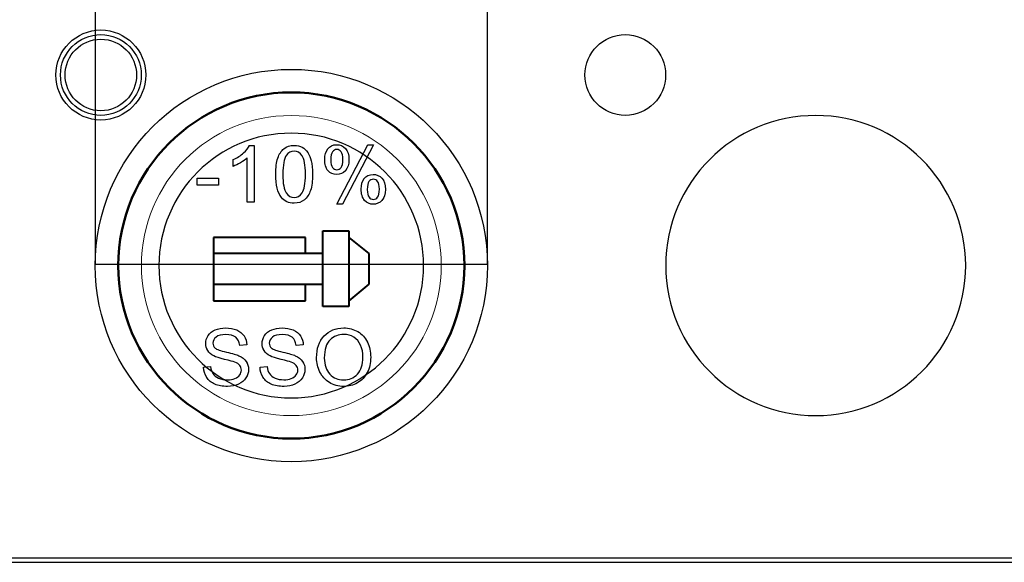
# Model space of a CAD drawing. Header units: millimetres. Extents: x 6964 to 8548, y -230 to 508.
# Tile 80 of 137: x 7194 to 7237, y 187 to 210. Entities that reach past the tile are written whole.
import ezdxf

# ---------------------------------------------------------------- set-up
doc = ezdxf.new("R2010")
doc.units = ezdxf.units.MM
doc.header["$LTSCALE"] = 3
doc.layers.add('layer 1', color=7, linetype='Continuous')

msp = doc.modelspace()

# ---------------------------------------------------------------- linework, layer by layer
at = {"linetype": 'Continuous', "lineweight": 30}
msp.add_line((7059.322, 186.894), (7420.175, 186.894), dxfattribs=at)
at = {"layer": 'layer 1'}
for p, q in [((7197.157, 221.315), (7197.157, 199.815)), ((7214.157, 199.815), (7214.157, 221.315)), ((7197.157, 199.815), (7214.157, 199.815)), ((7197.157, 199.815), (7197.157, 199.815))]:
    msp.add_line(p, q, dxfattribs=at)
msp.add_ellipse((7205.657, 199.75), major_axis=(0, 8.5), ratio=1, dxfattribs=at)
for points, knots in [([(7199.352, 208.005), (7199.352, 209.082), (7198.478, 209.955), (7197.402, 209.955), (7197.402, 209.955), (7196.325, 209.955), (7195.452, 209.082), (7195.452, 208.005), (7195.452, 208.005), (7195.452, 206.928), (7196.325, 206.055), (7197.402, 206.055), (7197.402, 206.055), (7198.478, 206.055), (7199.352, 206.928), (7199.352, 208.005)], [0, 0, 0, 0, 0.2, 0.2, 0.2, 0.2, 0.4, 0.4, 0.4, 0.4, 0.6, 0.6, 0.6, 0.6, 1, 1, 1, 1]), ([(7199.152, 208.005), (7199.152, 208.971), (7198.368, 209.755), (7197.402, 209.755), (7197.402, 209.755), (7196.435, 209.755), (7195.652, 208.971), (7195.652, 208.005), (7195.652, 208.005), (7195.652, 207.038), (7196.435, 206.255), (7197.402, 206.255), (7197.402, 206.255), (7198.368, 206.255), (7199.152, 207.038), (7199.152, 208.005)], [0, 0, 0, 0, 0.2, 0.2, 0.2, 0.2, 0.4, 0.4, 0.4, 0.4, 0.6, 0.6, 0.6, 0.6, 1, 1, 1, 1]), ([(7198.952, 208.005), (7198.952, 208.861), (7198.258, 209.555), (7197.402, 209.555), (7197.402, 209.555), (7196.546, 209.555), (7195.852, 208.861), (7195.852, 208.005), (7195.852, 208.005), (7195.852, 207.149), (7196.546, 206.455), (7197.402, 206.455), (7197.402, 206.455), (7198.258, 206.455), (7198.952, 207.149), (7198.952, 208.005)], [0, 0, 0, 0, 0.2, 0.2, 0.2, 0.2, 0.4, 0.4, 0.4, 0.4, 0.6, 0.6, 0.6, 0.6, 1, 1, 1, 1]), ([(7221.88, 208.005), (7221.88, 208.971), (7221.096, 209.755), (7220.13, 209.755), (7220.13, 209.755), (7219.163, 209.755), (7218.38, 208.971), (7218.38, 208.005), (7218.38, 208.005), (7218.38, 207.038), (7219.163, 206.255), (7220.13, 206.255), (7220.13, 206.255), (7221.096, 206.255), (7221.88, 207.038), (7221.88, 208.005)], [0, 0, 0, 0, 0.2, 0.2, 0.2, 0.2, 0.4, 0.4, 0.4, 0.4, 0.6, 0.6, 0.6, 0.6, 1, 1, 1, 1]), ([(7234.885, 199.75), (7234.885, 203.34), (7231.974, 206.25), (7228.385, 206.25), (7228.385, 206.25), (7224.795, 206.25), (7221.885, 203.34), (7221.885, 199.75), (7221.885, 199.75), (7221.885, 196.16), (7224.795, 193.25), (7228.385, 193.25)], [0, 0, 0, 0, 0.2, 0.2, 0.2, 0.2, 0.4, 0.4, 0.4, 0.4, 0.6, 0.6, 0.6, 0.6]), ([(7205.337, 204.812), (7205.454, 204.907), (7205.602, 204.955), (7205.78, 204.955), (7205.78, 204.955), (7205.912, 204.955), (7206.027, 204.928), (7206.127, 204.875)], [0.1538462, 0.1538462, 0.1538462, 0.1538462, 0.2307692, 0.2307692, 0.2307692, 0.2307692, 0.3076923, 0.3076923, 0.3076923, 0.3076923]), ([(7207.236, 204.802), (7207.324, 204.924), (7207.452, 204.985), (7207.62, 204.985), (7207.62, 204.985), (7207.774, 204.985), (7207.902, 204.931), (7208.003, 204.821)], [0.1111111, 0.1111111, 0.1111111, 0.1111111, 0.2222222, 0.2222222, 0.2222222, 0.2222222, 0.3333333, 0.3333333, 0.3333333, 0.3333333]), ([(7206.129, 204.506), (7206.035, 204.638), (7205.918, 204.705), (7205.777, 204.705), (7205.777, 204.705), (7205.639, 204.705), (7205.528, 204.646), (7205.445, 204.529)], [0.5555556, 0.5555556, 0.5555556, 0.5555556, 0.6666667, 0.6666667, 0.6666667, 0.6666667, 0.7777778, 0.7777778, 0.7777778, 0.7777778]), ([(7206.129, 202.898), (7206.223, 203.032), (7206.27, 203.299), (7206.27, 203.701), (7206.27, 203.701), (7206.27, 204.105), (7206.223, 204.373), (7206.129, 204.506)], [0.3333333, 0.3333333, 0.3333333, 0.3333333, 0.4444444, 0.4444444, 0.4444444, 0.4444445, 0.5555556, 0.5555556, 0.5555556, 0.5555556]), ([(7207.442, 204.68), (7207.392, 204.616), (7207.367, 204.498), (7207.367, 204.326), (7207.367, 204.326), (7207.367, 204.169), (7207.392, 204.059), (7207.443, 203.996)], [0.1111111, 0.1111111, 0.1111111, 0.1111111, 0.2222222, 0.2222222, 0.2222222, 0.2222222, 0.3333333, 0.3333333, 0.3333333, 0.3333333]), ([(7207.817, 203.997), (7207.866, 204.061), (7207.891, 204.179), (7207.891, 204.349), (7207.891, 204.349), (7207.891, 204.507), (7207.866, 204.617), (7207.816, 204.681)], [0.5555556, 0.5555556, 0.5555556, 0.5555556, 0.6666667, 0.6666667, 0.6666667, 0.6666667, 0.7777778, 0.7777778, 0.7777778, 0.7777778]), ([(7208.003, 204.821), (7208.104, 204.712), (7208.155, 204.55), (7208.155, 204.338), (7208.155, 204.338), (7208.155, 204.131), (7208.103, 203.971), (7208.001, 203.859)], [0.3333333, 0.3333333, 0.3333333, 0.3333333, 0.4444444, 0.4444444, 0.4444444, 0.4444445, 0.5555556, 0.5555556, 0.5555556, 0.5555556]), ([(7206.523, 204.282), (7206.56, 204.139), (7206.578, 203.945), (7206.578, 203.703), (7206.578, 203.703), (7206.578, 203.415), (7206.548, 203.182), (7206.49, 203.005)], [0.4615385, 0.4615385, 0.4615385, 0.4615385, 0.5384615, 0.5384615, 0.5384615, 0.5384615, 0.6153846, 0.6153846, 0.6153846, 0.6153846]), ([(7207.443, 203.996), (7207.493, 203.932), (7207.555, 203.9), (7207.629, 203.9), (7207.629, 203.9), (7207.704, 203.9), (7207.767, 203.932), (7207.817, 203.997)], [0.3333333, 0.3333333, 0.3333333, 0.3333333, 0.4444444, 0.4444444, 0.4444444, 0.4444445, 0.5555556, 0.5555556, 0.5555556, 0.5555556]), ([(7208.001, 203.859), (7207.899, 203.747), (7207.773, 203.691), (7207.623, 203.691), (7207.623, 203.691), (7207.474, 203.691), (7207.351, 203.747), (7207.252, 203.857)], [0.5555556, 0.5555556, 0.5555556, 0.5555556, 0.6666667, 0.6666667, 0.6666667, 0.6666667, 0.7777778, 0.7777778, 0.7777778, 0.7777778]), ([(7208.818, 203.515), (7208.906, 203.637), (7209.034, 203.698), (7209.202, 203.698), (7209.202, 203.698), (7209.356, 203.698), (7209.484, 203.643), (7209.585, 203.534)], [0.1111111, 0.1111111, 0.1111111, 0.1111111, 0.2222222, 0.2222222, 0.2222222, 0.2222222, 0.3333333, 0.3333333, 0.3333333, 0.3333333]), ([(7209.023, 203.393), (7208.974, 203.328), (7208.949, 203.21), (7208.949, 203.038), (7208.949, 203.038), (7208.949, 202.883), (7208.974, 202.774), (7209.024, 202.709)], [0.1111111, 0.1111111, 0.1111111, 0.1111111, 0.2222222, 0.2222222, 0.2222222, 0.2222222, 0.3333333, 0.3333333, 0.3333333, 0.3333333]), ([(7209.399, 202.709), (7209.448, 202.774), (7209.473, 202.891), (7209.473, 203.062), (7209.473, 203.062), (7209.473, 203.219), (7209.448, 203.33), (7209.398, 203.393)], [0.5555556, 0.5555556, 0.5555556, 0.5555556, 0.6666667, 0.6666667, 0.6666667, 0.6666667, 0.7777778, 0.7777778, 0.7777778, 0.7777778]), ([(7209.585, 203.534), (7209.686, 203.424), (7209.737, 203.263), (7209.737, 203.05), (7209.737, 203.05), (7209.737, 202.843), (7209.686, 202.683), (7209.584, 202.572)], [0.3333333, 0.3333333, 0.3333333, 0.3333333, 0.4444444, 0.4444444, 0.4444444, 0.4444445, 0.5555556, 0.5555556, 0.5555556, 0.5555556]), ([(7206.225, 202.596), (7206.108, 202.5), (7205.96, 202.452), (7205.78, 202.452), (7205.78, 202.452), (7205.545, 202.452), (7205.359, 202.536), (7205.225, 202.704)], [0.6923077, 0.6923077, 0.6923077, 0.6923077, 0.7692308, 0.7692308, 0.7692308, 0.7692308, 0.8461538, 0.8461538, 0.8461538, 0.8461538]), ([(7205.432, 202.897), (7205.526, 202.764), (7205.642, 202.698), (7205.78, 202.698), (7205.78, 202.698), (7205.918, 202.698), (7206.035, 202.765), (7206.129, 202.898)], [0.1111111, 0.1111111, 0.1111111, 0.1111111, 0.2222222, 0.2222222, 0.2222222, 0.2222222, 0.3333333, 0.3333333, 0.3333333, 0.3333333]), ([(7209.584, 202.572), (7209.481, 202.46), (7209.355, 202.404), (7209.204, 202.404), (7209.204, 202.404), (7209.056, 202.404), (7208.932, 202.459), (7208.834, 202.57), (7208.834, 202.57), (7208.735, 202.681), (7208.685, 202.847), (7208.685, 203.069)], [0.5555556, 0.5555556, 0.5555556, 0.5555556, 0.6666667, 0.6666667, 0.6666667, 0.6666667, 0.7777778, 0.7777778, 0.7777778, 0.7777778, 1, 1, 1, 1]), ([(7209.024, 202.709), (7209.074, 202.645), (7209.136, 202.613), (7209.209, 202.613), (7209.209, 202.613), (7209.286, 202.613), (7209.349, 202.645), (7209.399, 202.709)], [0.3333333, 0.3333333, 0.3333333, 0.3333333, 0.4444444, 0.4444444, 0.4444444, 0.4444445, 0.5555556, 0.5555556, 0.5555556, 0.5555556]), ([(7203.25, 196.642), (7203.153, 196.721), (7203.011, 196.76), (7202.822, 196.76), (7202.822, 196.76), (7202.626, 196.76), (7202.483, 196.724), (7202.393, 196.652), (7202.393, 196.652), (7202.304, 196.581), (7202.258, 196.494), (7202.258, 196.392), (7202.258, 196.392), (7202.258, 196.304), (7202.29, 196.232), (7202.354, 196.175)], [0.5833333, 0.5833333, 0.5833333, 0.5833333, 0.6111111, 0.6111111, 0.6111111, 0.6111111, 0.6388889, 0.6388889, 0.6388889, 0.6388889, 0.6666667, 0.6666667, 0.6666667, 0.6666667, 0.6944444, 0.6944444, 0.6944444, 0.6944444]), ([(7202.36, 196.964), (7202.495, 197.02), (7202.645, 197.048), (7202.81, 197.048), (7202.81, 197.048), (7202.991, 197.048), (7203.152, 197.019), (7203.29, 196.96)], [0.41666667, 0.41666667, 0.41666667, 0.41666667, 0.44444444, 0.44444444, 0.44444444, 0.44444445, 0.47222222, 0.47222222, 0.47222222, 0.47222222]), ([(7205.695, 196.642), (7205.599, 196.721), (7205.456, 196.76), (7205.268, 196.76), (7205.268, 196.76), (7205.072, 196.76), (7204.928, 196.724), (7204.839, 196.652), (7204.839, 196.652), (7204.749, 196.581), (7204.704, 196.494), (7204.704, 196.392), (7204.704, 196.392), (7204.704, 196.304), (7204.736, 196.232), (7204.799, 196.175)], [0.5833333, 0.5833333, 0.5833333, 0.5833333, 0.6111111, 0.6111111, 0.6111111, 0.6111111, 0.6388889, 0.6388889, 0.6388889, 0.6388889, 0.6666667, 0.6666667, 0.6666667, 0.6666667, 0.6944444, 0.6944444, 0.6944444, 0.6944444]), ([(7204.806, 196.964), (7204.94, 197.02), (7205.09, 197.048), (7205.255, 197.048), (7205.255, 197.048), (7205.437, 197.048), (7205.597, 197.019), (7205.736, 196.96)], [0.41666667, 0.41666667, 0.41666667, 0.41666667, 0.44444444, 0.44444444, 0.44444444, 0.44444445, 0.47222222, 0.47222222, 0.47222222, 0.47222222]), ([(7207.081, 196.703), (7207.299, 196.933), (7207.581, 197.048), (7207.927, 197.048), (7207.927, 197.048), (7208.153, 197.048), (7208.357, 196.994), (7208.539, 196.886)], [0.0833333, 0.0833333, 0.0833333, 0.0833333, 0.1666667, 0.1666667, 0.1666667, 0.1666667, 0.25, 0.25, 0.25, 0.25]), ([(7208.366, 196.644), (7208.236, 196.726), (7208.09, 196.767), (7207.929, 196.767), (7207.929, 196.767), (7207.699, 196.767), (7207.502, 196.688), (7207.336, 196.531), (7207.336, 196.531), (7207.171, 196.373), (7207.088, 196.111), (7207.088, 195.743)], [0.6, 0.6, 0.6, 0.6, 0.7, 0.7, 0.7, 0.7, 0.8, 0.8, 0.8, 0.8, 1, 1, 1, 1]), ([(7202.033, 196.066), (7201.975, 196.157), (7201.947, 196.259), (7201.947, 196.371), (7201.947, 196.371), (7201.947, 196.496), (7201.982, 196.611), (7202.052, 196.719)], [0.33333333, 0.33333333, 0.33333333, 0.33333333, 0.36111111, 0.36111111, 0.36111111, 0.36111112, 0.38888889, 0.38888889, 0.38888889, 0.38888889]), ([(7204.479, 196.066), (7204.421, 196.157), (7204.392, 196.259), (7204.392, 196.371), (7204.392, 196.371), (7204.392, 196.496), (7204.428, 196.611), (7204.498, 196.719)], [0.33333333, 0.33333333, 0.33333333, 0.33333333, 0.36111111, 0.36111111, 0.36111111, 0.36111112, 0.38888889, 0.38888889, 0.38888889, 0.38888889]), ([(7208.526, 195.048), (7208.684, 195.22), (7208.762, 195.463), (7208.762, 195.778), (7208.762, 195.778), (7208.762, 195.977), (7208.729, 196.151), (7208.661, 196.299)], [0.3, 0.3, 0.3, 0.3, 0.4, 0.4, 0.4, 0.4, 0.5, 0.5, 0.5, 0.5]), ([(7208.955, 196.434), (7209.05, 196.241), (7209.098, 196.022), (7209.098, 195.777), (7209.098, 195.777), (7209.098, 195.529), (7209.048, 195.306), (7208.947, 195.111)], [0.3333333, 0.3333333, 0.3333333, 0.3333333, 0.4166667, 0.4166667, 0.4166667, 0.4166667, 0.5, 0.5, 0.5, 0.5]), ([(7203.701, 195.595), (7203.769, 195.494), (7203.803, 195.378), (7203.803, 195.247), (7203.803, 195.247), (7203.803, 195.116), (7203.766, 194.994), (7203.691, 194.879)], [0.77777778, 0.77777778, 0.77777778, 0.77777778, 0.80555556, 0.80555556, 0.80555556, 0.80555557, 0.83333333, 0.83333333, 0.83333333, 0.83333333]), ([(7206.147, 195.595), (7206.215, 195.494), (7206.248, 195.378), (7206.248, 195.247), (7206.248, 195.247), (7206.248, 195.116), (7206.211, 194.994), (7206.136, 194.879)], [0.77777778, 0.77777778, 0.77777778, 0.77777778, 0.80555556, 0.80555556, 0.80555556, 0.80555557, 0.83333333, 0.83333333, 0.83333333, 0.83333333]), ([(7203.421, 195.01), (7203.468, 195.074), (7203.491, 195.144), (7203.491, 195.22), (7203.491, 195.22), (7203.491, 195.296), (7203.469, 195.363), (7203.424, 195.42)], [0.16666667, 0.16666667, 0.16666667, 0.16666667, 0.19444444, 0.19444444, 0.19444444, 0.19444445, 0.22222222, 0.22222222, 0.22222222, 0.22222222]), ([(7205.867, 195.01), (7205.913, 195.074), (7205.937, 195.144), (7205.937, 195.22), (7205.937, 195.22), (7205.937, 195.296), (7205.914, 195.363), (7205.87, 195.42)], [0.16666667, 0.16666667, 0.16666667, 0.16666667, 0.19444444, 0.19444444, 0.19444444, 0.19444445, 0.22222222, 0.22222222, 0.22222222, 0.22222222]), ([(7207.326, 195.046), (7207.485, 194.877), (7207.684, 194.792), (7207.923, 194.792), (7207.923, 194.792), (7208.168, 194.792), (7208.368, 194.877), (7208.526, 195.048)], [0.1, 0.1, 0.1, 0.1, 0.2, 0.2, 0.2, 0.2, 0.3, 0.3, 0.3, 0.3]), ([(7203.691, 194.879), (7203.616, 194.764), (7203.509, 194.674), (7203.37, 194.61), (7203.37, 194.61), (7203.23, 194.546), (7203.073, 194.514), (7202.898, 194.514), (7202.898, 194.514), (7202.676, 194.514), (7202.491, 194.547), (7202.341, 194.611)], [0.83333333, 0.83333333, 0.83333333, 0.83333333, 0.86111111, 0.86111111, 0.86111111, 0.86111112, 0.88888889, 0.88888889, 0.88888889, 0.8888889, 0.91666667, 0.91666667, 0.91666667, 0.91666667]), ([(7202.507, 194.875), (7202.618, 194.826), (7202.744, 194.802), (7202.883, 194.802), (7202.883, 194.802), (7203.007, 194.802), (7203.116, 194.82), (7203.21, 194.857)], [0.08333333, 0.08333333, 0.08333333, 0.08333333, 0.11111111, 0.11111111, 0.11111111, 0.11111112, 0.13888889, 0.13888889, 0.13888889, 0.13888889]), ([(7206.136, 194.879), (7206.062, 194.764), (7205.955, 194.674), (7205.815, 194.61), (7205.815, 194.61), (7205.675, 194.546), (7205.518, 194.514), (7205.343, 194.514), (7205.343, 194.514), (7205.122, 194.514), (7204.936, 194.547), (7204.787, 194.611)], [0.83333333, 0.83333333, 0.83333333, 0.83333333, 0.86111111, 0.86111111, 0.86111111, 0.86111112, 0.88888889, 0.88888889, 0.88888889, 0.8888889, 0.91666667, 0.91666667, 0.91666667, 0.91666667]), ([(7204.952, 194.875), (7205.064, 194.826), (7205.189, 194.802), (7205.328, 194.802), (7205.328, 194.802), (7205.452, 194.802), (7205.561, 194.82), (7205.656, 194.857)], [0.08333333, 0.08333333, 0.08333333, 0.08333333, 0.11111111, 0.11111111, 0.11111111, 0.11111112, 0.13888889, 0.13888889, 0.13888889, 0.13888889]), ([(7208.521, 194.665), (7208.337, 194.564), (7208.138, 194.514), (7207.925, 194.514), (7207.925, 194.514), (7207.694, 194.514), (7207.488, 194.57), (7207.306, 194.681)], [0.5833333, 0.5833333, 0.5833333, 0.5833333, 0.6666667, 0.6666667, 0.6666667, 0.6666667, 0.75, 0.75, 0.75, 0.75])]:
    msp.add_open_spline(points, degree=3, knots=knots, dxfattribs=at)
at = {"layer": 'layer 1', "lineweight": 50}
for points in [[(7198.157, 199.75), (7198.157, 203.875), (7201.531, 207.25), (7205.656, 207.25)], [(7205.656, 207.25), (7205.656, 207.25), (7205.657, 207.25), (7205.657, 207.25)], [(7205.657, 207.25), (7209.782, 207.25), (7213.157, 203.875), (7213.157, 199.75)], [(7205.656, 192.25), (7201.531, 192.25), (7198.157, 195.625), (7198.157, 199.75)], [(7198.157, 199.75), (7198.157, 199.75), (7198.157, 199.75), (7198.157, 199.75)], [(7213.157, 199.75), (7213.157, 195.625), (7209.782, 192.25), (7205.657, 192.25)], [(7213.157, 199.75), (7213.157, 199.75), (7213.157, 199.75), (7213.157, 199.75)], [(7205.657, 192.25), (7205.657, 192.25), (7205.656, 192.25), (7205.656, 192.25)]]:
    msp.add_open_spline(points, degree=3, dxfattribs=at)
at = {"layer": 'layer 1', "lineweight": 9}
for points, knots in [([(7212.157, 199.75), (7212.157, 203.34), (7209.246, 206.25), (7205.657, 206.25), (7205.657, 206.25), (7202.067, 206.25), (7199.157, 203.34), (7199.157, 199.75), (7199.157, 199.75), (7199.157, 196.16), (7202.067, 193.25), (7205.657, 193.25)], [0, 0, 0, 0, 0.2, 0.2, 0.2, 0.2, 0.4, 0.4, 0.4, 0.4, 0.6, 0.6, 0.6, 0.6]), ([(7205.337, 204.812), (7205.454, 204.907), (7205.602, 204.955), (7205.78, 204.955), (7205.78, 204.955), (7205.912, 204.955), (7206.027, 204.928), (7206.127, 204.875)], [0.1538462, 0.1538462, 0.1538462, 0.1538462, 0.2307692, 0.2307692, 0.2307692, 0.2307692, 0.3076923, 0.3076923, 0.3076923, 0.3076923]), ([(7207.236, 204.802), (7207.324, 204.924), (7207.452, 204.985), (7207.62, 204.985), (7207.62, 204.985), (7207.774, 204.985), (7207.902, 204.931), (7208.003, 204.821)], [0.1111111, 0.1111111, 0.1111111, 0.1111111, 0.2222222, 0.2222222, 0.2222222, 0.2222222, 0.3333333, 0.3333333, 0.3333333, 0.3333333]), ([(7206.129, 204.506), (7206.035, 204.638), (7205.918, 204.705), (7205.777, 204.705), (7205.777, 204.705), (7205.639, 204.705), (7205.528, 204.646), (7205.445, 204.529)], [0.5555556, 0.5555556, 0.5555556, 0.5555556, 0.6666667, 0.6666667, 0.6666667, 0.6666667, 0.7777778, 0.7777778, 0.7777778, 0.7777778]), ([(7206.129, 202.898), (7206.223, 203.032), (7206.27, 203.299), (7206.27, 203.701), (7206.27, 203.701), (7206.27, 204.105), (7206.223, 204.373), (7206.129, 204.506)], [0.3333333, 0.3333333, 0.3333333, 0.3333333, 0.4444444, 0.4444444, 0.4444444, 0.4444445, 0.5555556, 0.5555556, 0.5555556, 0.5555556]), ([(7207.442, 204.68), (7207.392, 204.616), (7207.367, 204.498), (7207.367, 204.326), (7207.367, 204.326), (7207.367, 204.169), (7207.392, 204.059), (7207.443, 203.996)], [0.1111111, 0.1111111, 0.1111111, 0.1111111, 0.2222222, 0.2222222, 0.2222222, 0.2222222, 0.3333333, 0.3333333, 0.3333333, 0.3333333]), ([(7207.817, 203.997), (7207.866, 204.061), (7207.891, 204.179), (7207.891, 204.349), (7207.891, 204.349), (7207.891, 204.507), (7207.866, 204.617), (7207.816, 204.681)], [0.5555556, 0.5555556, 0.5555556, 0.5555556, 0.6666667, 0.6666667, 0.6666667, 0.6666667, 0.7777778, 0.7777778, 0.7777778, 0.7777778]), ([(7208.003, 204.821), (7208.104, 204.712), (7208.155, 204.55), (7208.155, 204.338), (7208.155, 204.338), (7208.155, 204.131), (7208.103, 203.971), (7208.001, 203.859)], [0.3333333, 0.3333333, 0.3333333, 0.3333333, 0.4444444, 0.4444444, 0.4444444, 0.4444445, 0.5555556, 0.5555556, 0.5555556, 0.5555556]), ([(7206.523, 204.282), (7206.56, 204.139), (7206.578, 203.945), (7206.578, 203.703), (7206.578, 203.703), (7206.578, 203.415), (7206.548, 203.182), (7206.49, 203.005)], [0.4615385, 0.4615385, 0.4615385, 0.4615385, 0.5384615, 0.5384615, 0.5384615, 0.5384615, 0.6153846, 0.6153846, 0.6153846, 0.6153846]), ([(7207.443, 203.996), (7207.493, 203.932), (7207.555, 203.9), (7207.629, 203.9), (7207.629, 203.9), (7207.704, 203.9), (7207.767, 203.932), (7207.817, 203.997)], [0.3333333, 0.3333333, 0.3333333, 0.3333333, 0.4444444, 0.4444444, 0.4444444, 0.4444445, 0.5555556, 0.5555556, 0.5555556, 0.5555556]), ([(7208.001, 203.859), (7207.899, 203.747), (7207.773, 203.691), (7207.623, 203.691), (7207.623, 203.691), (7207.474, 203.691), (7207.351, 203.747), (7207.252, 203.857)], [0.5555556, 0.5555556, 0.5555556, 0.5555556, 0.6666667, 0.6666667, 0.6666667, 0.6666667, 0.7777778, 0.7777778, 0.7777778, 0.7777778]), ([(7208.818, 203.515), (7208.906, 203.637), (7209.034, 203.698), (7209.202, 203.698), (7209.202, 203.698), (7209.356, 203.698), (7209.484, 203.643), (7209.585, 203.534)], [0.1111111, 0.1111111, 0.1111111, 0.1111111, 0.2222222, 0.2222222, 0.2222222, 0.2222222, 0.3333333, 0.3333333, 0.3333333, 0.3333333]), ([(7209.023, 203.393), (7208.974, 203.328), (7208.949, 203.21), (7208.949, 203.038), (7208.949, 203.038), (7208.949, 202.883), (7208.974, 202.774), (7209.024, 202.709)], [0.1111111, 0.1111111, 0.1111111, 0.1111111, 0.2222222, 0.2222222, 0.2222222, 0.2222222, 0.3333333, 0.3333333, 0.3333333, 0.3333333]), ([(7209.399, 202.709), (7209.448, 202.774), (7209.473, 202.891), (7209.473, 203.062), (7209.473, 203.062), (7209.473, 203.219), (7209.448, 203.33), (7209.398, 203.393)], [0.5555556, 0.5555556, 0.5555556, 0.5555556, 0.6666667, 0.6666667, 0.6666667, 0.6666667, 0.7777778, 0.7777778, 0.7777778, 0.7777778]), ([(7209.585, 203.534), (7209.686, 203.424), (7209.737, 203.263), (7209.737, 203.05), (7209.737, 203.05), (7209.737, 202.843), (7209.686, 202.683), (7209.584, 202.572)], [0.3333333, 0.3333333, 0.3333333, 0.3333333, 0.4444444, 0.4444444, 0.4444444, 0.4444445, 0.5555556, 0.5555556, 0.5555556, 0.5555556]), ([(7206.225, 202.596), (7206.108, 202.5), (7205.96, 202.452), (7205.78, 202.452), (7205.78, 202.452), (7205.545, 202.452), (7205.359, 202.536), (7205.225, 202.704)], [0.6923077, 0.6923077, 0.6923077, 0.6923077, 0.7692308, 0.7692308, 0.7692308, 0.7692308, 0.8461538, 0.8461538, 0.8461538, 0.8461538]), ([(7205.432, 202.897), (7205.526, 202.764), (7205.642, 202.698), (7205.78, 202.698), (7205.78, 202.698), (7205.918, 202.698), (7206.035, 202.765), (7206.129, 202.898)], [0.1111111, 0.1111111, 0.1111111, 0.1111111, 0.2222222, 0.2222222, 0.2222222, 0.2222222, 0.3333333, 0.3333333, 0.3333333, 0.3333333]), ([(7209.584, 202.572), (7209.481, 202.46), (7209.355, 202.404), (7209.204, 202.404), (7209.204, 202.404), (7209.056, 202.404), (7208.932, 202.459), (7208.834, 202.57), (7208.834, 202.57), (7208.735, 202.681), (7208.685, 202.847), (7208.685, 203.069)], [0.5555556, 0.5555556, 0.5555556, 0.5555556, 0.6666667, 0.6666667, 0.6666667, 0.6666667, 0.7777778, 0.7777778, 0.7777778, 0.7777778, 1, 1, 1, 1]), ([(7209.024, 202.709), (7209.074, 202.645), (7209.136, 202.613), (7209.209, 202.613), (7209.209, 202.613), (7209.286, 202.613), (7209.349, 202.645), (7209.399, 202.709)], [0.3333333, 0.3333333, 0.3333333, 0.3333333, 0.4444444, 0.4444444, 0.4444444, 0.4444445, 0.5555556, 0.5555556, 0.5555556, 0.5555556]), ([(7203.25, 196.642), (7203.153, 196.721), (7203.011, 196.76), (7202.822, 196.76), (7202.822, 196.76), (7202.626, 196.76), (7202.483, 196.724), (7202.393, 196.652), (7202.393, 196.652), (7202.304, 196.581), (7202.258, 196.494), (7202.258, 196.392), (7202.258, 196.392), (7202.258, 196.304), (7202.29, 196.232), (7202.354, 196.175)], [0.5833333, 0.5833333, 0.5833333, 0.5833333, 0.6111111, 0.6111111, 0.6111111, 0.6111111, 0.6388889, 0.6388889, 0.6388889, 0.6388889, 0.6666667, 0.6666667, 0.6666667, 0.6666667, 0.6944444, 0.6944444, 0.6944444, 0.6944444]), ([(7202.36, 196.964), (7202.495, 197.02), (7202.645, 197.048), (7202.81, 197.048), (7202.81, 197.048), (7202.991, 197.048), (7203.152, 197.019), (7203.29, 196.96)], [0.41666667, 0.41666667, 0.41666667, 0.41666667, 0.44444444, 0.44444444, 0.44444444, 0.44444445, 0.47222222, 0.47222222, 0.47222222, 0.47222222]), ([(7205.695, 196.642), (7205.599, 196.721), (7205.456, 196.76), (7205.268, 196.76), (7205.268, 196.76), (7205.072, 196.76), (7204.928, 196.724), (7204.839, 196.652), (7204.839, 196.652), (7204.749, 196.581), (7204.704, 196.494), (7204.704, 196.392), (7204.704, 196.392), (7204.704, 196.304), (7204.736, 196.232), (7204.799, 196.175)], [0.5833333, 0.5833333, 0.5833333, 0.5833333, 0.6111111, 0.6111111, 0.6111111, 0.6111111, 0.6388889, 0.6388889, 0.6388889, 0.6388889, 0.6666667, 0.6666667, 0.6666667, 0.6666667, 0.6944444, 0.6944444, 0.6944444, 0.6944444]), ([(7204.806, 196.964), (7204.94, 197.02), (7205.09, 197.048), (7205.255, 197.048), (7205.255, 197.048), (7205.437, 197.048), (7205.597, 197.019), (7205.736, 196.96)], [0.41666667, 0.41666667, 0.41666667, 0.41666667, 0.44444444, 0.44444444, 0.44444444, 0.44444445, 0.47222222, 0.47222222, 0.47222222, 0.47222222]), ([(7207.081, 196.703), (7207.299, 196.933), (7207.581, 197.048), (7207.927, 197.048), (7207.927, 197.048), (7208.153, 197.048), (7208.357, 196.994), (7208.539, 196.886)], [0.0833333, 0.0833333, 0.0833333, 0.0833333, 0.1666667, 0.1666667, 0.1666667, 0.1666667, 0.25, 0.25, 0.25, 0.25]), ([(7208.366, 196.644), (7208.236, 196.726), (7208.09, 196.767), (7207.929, 196.767), (7207.929, 196.767), (7207.699, 196.767), (7207.502, 196.688), (7207.336, 196.531), (7207.336, 196.531), (7207.171, 196.373), (7207.088, 196.111), (7207.088, 195.743)], [0.6, 0.6, 0.6, 0.6, 0.7, 0.7, 0.7, 0.7, 0.8, 0.8, 0.8, 0.8, 1, 1, 1, 1]), ([(7202.033, 196.066), (7201.975, 196.157), (7201.947, 196.259), (7201.947, 196.371), (7201.947, 196.371), (7201.947, 196.496), (7201.982, 196.611), (7202.052, 196.719)], [0.33333333, 0.33333333, 0.33333333, 0.33333333, 0.36111111, 0.36111111, 0.36111111, 0.36111112, 0.38888889, 0.38888889, 0.38888889, 0.38888889]), ([(7204.479, 196.066), (7204.421, 196.157), (7204.392, 196.259), (7204.392, 196.371), (7204.392, 196.371), (7204.392, 196.496), (7204.428, 196.611), (7204.498, 196.719)], [0.33333333, 0.33333333, 0.33333333, 0.33333333, 0.36111111, 0.36111111, 0.36111111, 0.36111112, 0.38888889, 0.38888889, 0.38888889, 0.38888889]), ([(7208.526, 195.048), (7208.684, 195.22), (7208.762, 195.463), (7208.762, 195.778), (7208.762, 195.778), (7208.762, 195.977), (7208.729, 196.151), (7208.661, 196.299)], [0.3, 0.3, 0.3, 0.3, 0.4, 0.4, 0.4, 0.4, 0.5, 0.5, 0.5, 0.5]), ([(7208.955, 196.434), (7209.05, 196.241), (7209.098, 196.022), (7209.098, 195.777), (7209.098, 195.777), (7209.098, 195.529), (7209.048, 195.306), (7208.947, 195.111)], [0.3333333, 0.3333333, 0.3333333, 0.3333333, 0.4166667, 0.4166667, 0.4166667, 0.4166667, 0.5, 0.5, 0.5, 0.5]), ([(7203.701, 195.595), (7203.769, 195.494), (7203.803, 195.378), (7203.803, 195.247), (7203.803, 195.247), (7203.803, 195.116), (7203.766, 194.994), (7203.691, 194.879)], [0.77777778, 0.77777778, 0.77777778, 0.77777778, 0.80555556, 0.80555556, 0.80555556, 0.80555557, 0.83333333, 0.83333333, 0.83333333, 0.83333333]), ([(7206.147, 195.595), (7206.215, 195.494), (7206.248, 195.378), (7206.248, 195.247), (7206.248, 195.247), (7206.248, 195.116), (7206.211, 194.994), (7206.136, 194.879)], [0.77777778, 0.77777778, 0.77777778, 0.77777778, 0.80555556, 0.80555556, 0.80555556, 0.80555557, 0.83333333, 0.83333333, 0.83333333, 0.83333333]), ([(7203.421, 195.01), (7203.468, 195.074), (7203.491, 195.144), (7203.491, 195.22), (7203.491, 195.22), (7203.491, 195.296), (7203.469, 195.363), (7203.424, 195.42)], [0.16666667, 0.16666667, 0.16666667, 0.16666667, 0.19444444, 0.19444444, 0.19444444, 0.19444445, 0.22222222, 0.22222222, 0.22222222, 0.22222222]), ([(7205.867, 195.01), (7205.913, 195.074), (7205.937, 195.144), (7205.937, 195.22), (7205.937, 195.22), (7205.937, 195.296), (7205.914, 195.363), (7205.87, 195.42)], [0.16666667, 0.16666667, 0.16666667, 0.16666667, 0.19444444, 0.19444444, 0.19444444, 0.19444445, 0.22222222, 0.22222222, 0.22222222, 0.22222222]), ([(7207.326, 195.046), (7207.485, 194.877), (7207.684, 194.792), (7207.923, 194.792), (7207.923, 194.792), (7208.168, 194.792), (7208.368, 194.877), (7208.526, 195.048)], [0.1, 0.1, 0.1, 0.1, 0.2, 0.2, 0.2, 0.2, 0.3, 0.3, 0.3, 0.3]), ([(7203.691, 194.879), (7203.616, 194.764), (7203.509, 194.674), (7203.37, 194.61), (7203.37, 194.61), (7203.23, 194.546), (7203.073, 194.514), (7202.898, 194.514), (7202.898, 194.514), (7202.676, 194.514), (7202.491, 194.547), (7202.341, 194.611)], [0.83333333, 0.83333333, 0.83333333, 0.83333333, 0.86111111, 0.86111111, 0.86111111, 0.86111112, 0.88888889, 0.88888889, 0.88888889, 0.8888889, 0.91666667, 0.91666667, 0.91666667, 0.91666667]), ([(7202.507, 194.875), (7202.618, 194.826), (7202.744, 194.802), (7202.883, 194.802), (7202.883, 194.802), (7203.007, 194.802), (7203.116, 194.82), (7203.21, 194.857)], [0.08333333, 0.08333333, 0.08333333, 0.08333333, 0.11111111, 0.11111111, 0.11111111, 0.11111112, 0.13888889, 0.13888889, 0.13888889, 0.13888889]), ([(7206.136, 194.879), (7206.062, 194.764), (7205.955, 194.674), (7205.815, 194.61), (7205.815, 194.61), (7205.675, 194.546), (7205.518, 194.514), (7205.343, 194.514), (7205.343, 194.514), (7205.122, 194.514), (7204.936, 194.547), (7204.787, 194.611)], [0.83333333, 0.83333333, 0.83333333, 0.83333333, 0.86111111, 0.86111111, 0.86111111, 0.86111112, 0.88888889, 0.88888889, 0.88888889, 0.8888889, 0.91666667, 0.91666667, 0.91666667, 0.91666667]), ([(7204.952, 194.875), (7205.064, 194.826), (7205.189, 194.802), (7205.328, 194.802), (7205.328, 194.802), (7205.452, 194.802), (7205.561, 194.82), (7205.656, 194.857)], [0.08333333, 0.08333333, 0.08333333, 0.08333333, 0.11111111, 0.11111111, 0.11111111, 0.11111112, 0.13888889, 0.13888889, 0.13888889, 0.13888889]), ([(7208.521, 194.665), (7208.337, 194.564), (7208.138, 194.514), (7207.925, 194.514), (7207.925, 194.514), (7207.694, 194.514), (7207.488, 194.57), (7207.306, 194.681)], [0.5833333, 0.5833333, 0.5833333, 0.5833333, 0.6666667, 0.6666667, 0.6666667, 0.6666667, 0.75, 0.75, 0.75, 0.75])]:
    msp.add_open_spline(points, degree=3, knots=knots, dxfattribs=at)
at = {"layer": 'layer 1', "lineweight": 25}
for points, knots in [([(7211.392, 199.75), (7211.392, 202.918), (7208.824, 205.485), (7205.657, 205.485), (7205.657, 205.485), (7202.489, 205.485), (7199.921, 202.918), (7199.921, 199.75)], [0, 0, 0, 0, 0.2, 0.2, 0.2, 0.2, 0.4, 0.4, 0.4, 0.4]), ([(7199.921, 199.75), (7199.921, 196.582), (7202.489, 194.015), (7205.657, 194.015), (7205.657, 194.015), (7208.824, 194.015), (7211.392, 196.582), (7211.392, 199.75)], [0.4, 0.4, 0.4, 0.4, 0.6, 0.6, 0.6, 0.6, 1, 1, 1, 1])]:
    msp.add_open_spline(points, degree=3, knots=knots, dxfattribs=at)
at = {"layer": 'layer 1', "lineweight": 9}
for points in [[(7203.584, 204.627), (7203.71, 204.739), (7203.8, 204.848), (7203.852, 204.955)], [(7203.852, 204.955), (7203.852, 204.955), (7204.046, 204.955), (7204.046, 204.955)], [(7204.046, 204.955), (7204.046, 204.955), (7204.046, 202.493), (7204.046, 202.493)], [(7206.127, 204.875), (7206.226, 204.822), (7206.308, 204.746), (7206.372, 204.646)], [(7207.63, 202.404), (7207.63, 202.404), (7208.967, 204.985), (7208.967, 204.985)], [(7209.213, 204.985), (7209.213, 204.985), (7207.879, 202.404), (7207.879, 202.404)], [(7208.967, 204.985), (7208.967, 204.985), (7209.213, 204.985), (7209.213, 204.985)], [(7203.142, 204.339), (7203.311, 204.418), (7203.458, 204.514), (7203.584, 204.627)], [(7203.745, 204.411), (7203.672, 204.342), (7203.577, 204.273), (7203.46, 204.204)], [(7203.745, 202.493), (7203.745, 202.493), (7203.745, 204.411), (7203.745, 204.411)], [(7205.072, 204.403), (7205.131, 204.58), (7205.22, 204.717), (7205.337, 204.812)], [(7205.445, 204.529), (7205.342, 204.38), (7205.291, 204.104), (7205.291, 203.701)], [(7206.372, 204.646), (7206.436, 204.547), (7206.486, 204.425), (7206.523, 204.282)], [(7207.104, 204.356), (7207.104, 204.531), (7207.147, 204.68), (7207.236, 204.802)], [(7207.629, 204.777), (7207.554, 204.777), (7207.492, 204.745), (7207.442, 204.68)], [(7207.816, 204.681), (7207.765, 204.745), (7207.703, 204.777), (7207.629, 204.777)], [(7203.142, 204.048), (7203.142, 204.048), (7203.142, 204.339), (7203.142, 204.339)], [(7203.46, 204.204), (7203.342, 204.135), (7203.236, 204.083), (7203.142, 204.048)], [(7204.983, 203.703), (7204.983, 203.992), (7205.012, 204.226), (7205.072, 204.403)], [(7207.252, 203.857), (7207.153, 203.967), (7207.104, 204.133), (7207.104, 204.356)], [(7205.225, 202.704), (7205.063, 202.909), (7204.983, 203.242), (7204.983, 203.703)], [(7205.291, 203.701), (7205.291, 203.298), (7205.337, 203.03), (7205.432, 202.897)], [(7201.577, 203.229), (7201.577, 203.229), (7201.577, 203.53), (7201.577, 203.53)], [(7201.577, 203.53), (7201.577, 203.53), (7202.508, 203.53), (7202.508, 203.53)], [(7202.508, 203.229), (7202.508, 203.229), (7201.577, 203.229), (7201.577, 203.229)], [(7202.508, 203.53), (7202.508, 203.53), (7202.508, 203.229), (7202.508, 203.229)], [(7208.685, 203.069), (7208.685, 203.244), (7208.729, 203.393), (7208.818, 203.515)], [(7209.211, 203.489), (7209.135, 203.489), (7209.073, 203.457), (7209.023, 203.393)], [(7209.398, 203.393), (7209.348, 203.457), (7209.286, 203.489), (7209.211, 203.489)], [(7206.49, 203.005), (7206.431, 202.828), (7206.342, 202.691), (7206.225, 202.596)], [(7204.046, 202.493), (7204.046, 202.493), (7203.745, 202.493), (7203.745, 202.493)], [(7207.879, 202.404), (7207.879, 202.404), (7207.63, 202.404), (7207.63, 202.404)], [(7205.657, 193.25), (7209.246, 193.25), (7212.157, 196.16), (7212.157, 199.75)], [(7202.052, 196.719), (7202.123, 196.827), (7202.225, 196.908), (7202.36, 196.964)], [(7203.29, 196.96), (7203.429, 196.902), (7203.536, 196.816), (7203.61, 196.702)], [(7204.498, 196.719), (7204.568, 196.827), (7204.67, 196.908), (7204.806, 196.964)], [(7205.736, 196.96), (7205.874, 196.902), (7205.981, 196.816), (7206.056, 196.702)], [(7208.539, 196.886), (7208.721, 196.778), (7208.859, 196.627), (7208.955, 196.434)], [(7203.419, 196.291), (7203.403, 196.446), (7203.346, 196.563), (7203.25, 196.642)], [(7203.731, 196.315), (7203.731, 196.315), (7203.419, 196.291), (7203.419, 196.291)], [(7203.61, 196.702), (7203.685, 196.588), (7203.725, 196.459), (7203.731, 196.315)], [(7205.865, 196.291), (7205.848, 196.446), (7205.792, 196.563), (7205.695, 196.642)], [(7206.176, 196.315), (7206.176, 196.315), (7205.865, 196.291), (7205.865, 196.291)], [(7206.056, 196.702), (7206.131, 196.588), (7206.171, 196.459), (7206.176, 196.315)], [(7206.752, 195.749), (7206.752, 196.155), (7206.862, 196.473), (7207.081, 196.703)], [(7208.661, 196.299), (7208.594, 196.448), (7208.495, 196.563), (7208.366, 196.644)], [(7202.294, 195.837), (7202.177, 195.899), (7202.09, 195.975), (7202.033, 196.066)], [(7202.354, 196.175), (7202.417, 196.118), (7202.579, 196.06), (7202.843, 196)], [(7202.843, 196), (7203.106, 195.94), (7203.287, 195.888), (7203.386, 195.844)], [(7204.739, 195.837), (7204.622, 195.899), (7204.536, 195.975), (7204.479, 196.066)], [(7204.799, 196.175), (7204.862, 196.118), (7205.025, 196.06), (7205.288, 196)], [(7205.288, 196), (7205.552, 195.94), (7205.733, 195.888), (7205.831, 195.844)], [(7202.767, 195.684), (7202.542, 195.738), (7202.384, 195.789), (7202.294, 195.837)], [(7203.203, 195.565), (7203.138, 195.59), (7202.992, 195.63), (7202.767, 195.684)], [(7203.424, 195.42), (7203.38, 195.478), (7203.306, 195.525), (7203.203, 195.565)], [(7203.386, 195.844), (7203.528, 195.778), (7203.633, 195.696), (7203.701, 195.595)], [(7205.213, 195.684), (7204.987, 195.738), (7204.83, 195.789), (7204.739, 195.837)], [(7205.649, 195.565), (7205.583, 195.59), (7205.438, 195.63), (7205.213, 195.684)], [(7205.87, 195.42), (7205.825, 195.478), (7205.752, 195.525), (7205.649, 195.565)], [(7205.831, 195.844), (7205.973, 195.778), (7206.079, 195.696), (7206.147, 195.595)], [(7206.893, 195.137), (7206.799, 195.33), (7206.752, 195.533), (7206.752, 195.749)], [(7207.088, 195.743), (7207.088, 195.448), (7207.167, 195.216), (7207.326, 195.046)], [(7201.854, 195.343), (7201.854, 195.343), (7202.159, 195.37), (7202.159, 195.37)], [(7201.989, 194.903), (7201.904, 195.032), (7201.859, 195.179), (7201.854, 195.343)], [(7202.159, 195.37), (7202.173, 195.247), (7202.207, 195.146), (7202.26, 195.067)], [(7202.26, 195.067), (7202.313, 194.988), (7202.395, 194.924), (7202.507, 194.875)], [(7204.3, 195.343), (7204.3, 195.343), (7204.605, 195.37), (7204.605, 195.37)], [(7204.435, 194.903), (7204.349, 195.032), (7204.305, 195.179), (7204.3, 195.343)], [(7204.605, 195.37), (7204.619, 195.247), (7204.653, 195.146), (7204.706, 195.067)], [(7204.706, 195.067), (7204.759, 194.988), (7204.841, 194.924), (7204.952, 194.875)], [(7207.306, 194.681), (7207.125, 194.793), (7206.986, 194.945), (7206.893, 195.137)], [(7208.947, 195.111), (7208.847, 194.914), (7208.705, 194.766), (7208.521, 194.665)], [(7202.341, 194.611), (7202.191, 194.676), (7202.074, 194.773), (7201.989, 194.903)], [(7203.21, 194.857), (7203.305, 194.894), (7203.375, 194.945), (7203.421, 195.01)], [(7204.787, 194.611), (7204.637, 194.676), (7204.52, 194.773), (7204.435, 194.903)], [(7205.656, 194.857), (7205.751, 194.894), (7205.821, 194.945), (7205.867, 195.01)]]:
    msp.add_open_spline(points, degree=3, dxfattribs=at)
at = {"layer": 'layer 1'}
for points in [[(7203.584, 204.627), (7203.71, 204.739), (7203.8, 204.848), (7203.852, 204.955)], [(7203.852, 204.955), (7203.852, 204.955), (7204.046, 204.955), (7204.046, 204.955)], [(7204.046, 204.955), (7204.046, 204.955), (7204.046, 202.493), (7204.046, 202.493)], [(7206.127, 204.875), (7206.226, 204.822), (7206.308, 204.746), (7206.372, 204.646)], [(7207.63, 202.404), (7207.63, 202.404), (7208.967, 204.985), (7208.967, 204.985)], [(7209.213, 204.985), (7209.213, 204.985), (7207.879, 202.404), (7207.879, 202.404)], [(7208.967, 204.985), (7208.967, 204.985), (7209.213, 204.985), (7209.213, 204.985)], [(7203.142, 204.339), (7203.311, 204.418), (7203.458, 204.514), (7203.584, 204.627)], [(7203.745, 204.411), (7203.672, 204.342), (7203.577, 204.273), (7203.46, 204.204)], [(7203.745, 202.493), (7203.745, 202.493), (7203.745, 204.411), (7203.745, 204.411)], [(7205.072, 204.403), (7205.131, 204.58), (7205.22, 204.717), (7205.337, 204.812)], [(7205.445, 204.529), (7205.342, 204.38), (7205.291, 204.104), (7205.291, 203.701)], [(7206.372, 204.646), (7206.436, 204.547), (7206.486, 204.425), (7206.523, 204.282)], [(7207.104, 204.356), (7207.104, 204.531), (7207.147, 204.68), (7207.236, 204.802)], [(7207.629, 204.777), (7207.554, 204.777), (7207.492, 204.745), (7207.442, 204.68)], [(7207.816, 204.681), (7207.765, 204.745), (7207.703, 204.777), (7207.629, 204.777)], [(7203.142, 204.048), (7203.142, 204.048), (7203.142, 204.339), (7203.142, 204.339)], [(7203.46, 204.204), (7203.342, 204.135), (7203.236, 204.083), (7203.142, 204.048)], [(7204.983, 203.703), (7204.983, 203.992), (7205.012, 204.226), (7205.072, 204.403)], [(7207.252, 203.857), (7207.153, 203.967), (7207.104, 204.133), (7207.104, 204.356)], [(7205.225, 202.704), (7205.063, 202.909), (7204.983, 203.242), (7204.983, 203.703)], [(7205.291, 203.701), (7205.291, 203.298), (7205.337, 203.03), (7205.432, 202.897)], [(7201.577, 203.229), (7201.577, 203.229), (7201.577, 203.53), (7201.577, 203.53)], [(7201.577, 203.53), (7201.577, 203.53), (7202.508, 203.53), (7202.508, 203.53)], [(7202.508, 203.229), (7202.508, 203.229), (7201.577, 203.229), (7201.577, 203.229)], [(7202.508, 203.53), (7202.508, 203.53), (7202.508, 203.229), (7202.508, 203.229)], [(7208.685, 203.069), (7208.685, 203.244), (7208.729, 203.393), (7208.818, 203.515)], [(7209.211, 203.489), (7209.135, 203.489), (7209.073, 203.457), (7209.023, 203.393)], [(7209.398, 203.393), (7209.348, 203.457), (7209.286, 203.489), (7209.211, 203.489)], [(7206.49, 203.005), (7206.431, 202.828), (7206.342, 202.691), (7206.225, 202.596)], [(7204.046, 202.493), (7204.046, 202.493), (7203.745, 202.493), (7203.745, 202.493)], [(7207.879, 202.404), (7207.879, 202.404), (7207.63, 202.404), (7207.63, 202.404)], [(7228.385, 193.25), (7231.974, 193.25), (7234.885, 196.16), (7234.885, 199.75)], [(7202.052, 196.719), (7202.123, 196.827), (7202.225, 196.908), (7202.36, 196.964)], [(7203.29, 196.96), (7203.429, 196.902), (7203.536, 196.816), (7203.61, 196.702)], [(7204.498, 196.719), (7204.568, 196.827), (7204.67, 196.908), (7204.806, 196.964)], [(7205.736, 196.96), (7205.874, 196.902), (7205.981, 196.816), (7206.056, 196.702)], [(7208.539, 196.886), (7208.721, 196.778), (7208.859, 196.627), (7208.955, 196.434)], [(7203.419, 196.291), (7203.403, 196.446), (7203.346, 196.563), (7203.25, 196.642)], [(7203.731, 196.315), (7203.731, 196.315), (7203.419, 196.291), (7203.419, 196.291)], [(7203.61, 196.702), (7203.685, 196.588), (7203.725, 196.459), (7203.731, 196.315)], [(7205.865, 196.291), (7205.848, 196.446), (7205.792, 196.563), (7205.695, 196.642)], [(7206.176, 196.315), (7206.176, 196.315), (7205.865, 196.291), (7205.865, 196.291)], [(7206.056, 196.702), (7206.131, 196.588), (7206.171, 196.459), (7206.176, 196.315)], [(7206.752, 195.749), (7206.752, 196.155), (7206.862, 196.473), (7207.081, 196.703)], [(7208.661, 196.299), (7208.594, 196.448), (7208.495, 196.563), (7208.366, 196.644)], [(7202.294, 195.837), (7202.177, 195.899), (7202.09, 195.975), (7202.033, 196.066)], [(7202.354, 196.175), (7202.417, 196.118), (7202.579, 196.06), (7202.843, 196)], [(7202.843, 196), (7203.106, 195.94), (7203.287, 195.888), (7203.386, 195.844)], [(7204.739, 195.837), (7204.622, 195.899), (7204.536, 195.975), (7204.479, 196.066)], [(7204.799, 196.175), (7204.862, 196.118), (7205.025, 196.06), (7205.288, 196)], [(7205.288, 196), (7205.552, 195.94), (7205.733, 195.888), (7205.831, 195.844)], [(7202.767, 195.684), (7202.542, 195.738), (7202.384, 195.789), (7202.294, 195.837)], [(7203.203, 195.565), (7203.138, 195.59), (7202.992, 195.63), (7202.767, 195.684)], [(7203.424, 195.42), (7203.38, 195.478), (7203.306, 195.525), (7203.203, 195.565)], [(7203.386, 195.844), (7203.528, 195.778), (7203.633, 195.696), (7203.701, 195.595)], [(7205.213, 195.684), (7204.987, 195.738), (7204.83, 195.789), (7204.739, 195.837)], [(7205.649, 195.565), (7205.583, 195.59), (7205.438, 195.63), (7205.213, 195.684)], [(7205.87, 195.42), (7205.825, 195.478), (7205.752, 195.525), (7205.649, 195.565)], [(7205.831, 195.844), (7205.973, 195.778), (7206.079, 195.696), (7206.147, 195.595)], [(7206.893, 195.137), (7206.799, 195.33), (7206.752, 195.533), (7206.752, 195.749)], [(7207.088, 195.743), (7207.088, 195.448), (7207.167, 195.216), (7207.326, 195.046)], [(7201.854, 195.343), (7201.854, 195.343), (7202.159, 195.37), (7202.159, 195.37)], [(7201.989, 194.903), (7201.904, 195.032), (7201.859, 195.179), (7201.854, 195.343)], [(7202.159, 195.37), (7202.173, 195.247), (7202.207, 195.146), (7202.26, 195.067)], [(7202.26, 195.067), (7202.313, 194.988), (7202.395, 194.924), (7202.507, 194.875)], [(7204.3, 195.343), (7204.3, 195.343), (7204.605, 195.37), (7204.605, 195.37)], [(7204.435, 194.903), (7204.349, 195.032), (7204.305, 195.179), (7204.3, 195.343)], [(7204.605, 195.37), (7204.619, 195.247), (7204.653, 195.146), (7204.706, 195.067)], [(7204.706, 195.067), (7204.759, 194.988), (7204.841, 194.924), (7204.952, 194.875)], [(7207.306, 194.681), (7207.125, 194.793), (7206.986, 194.945), (7206.893, 195.137)], [(7208.947, 195.111), (7208.847, 194.914), (7208.705, 194.766), (7208.521, 194.665)], [(7202.341, 194.611), (7202.191, 194.676), (7202.074, 194.773), (7201.989, 194.903)], [(7203.21, 194.857), (7203.305, 194.894), (7203.375, 194.945), (7203.421, 195.01)], [(7204.787, 194.611), (7204.637, 194.676), (7204.52, 194.773), (7204.435, 194.903)], [(7205.656, 194.857), (7205.751, 194.894), (7205.821, 194.945), (7205.867, 195.01)], [(7059.322, 187.094), (7059.322, 187.094), (7420.175, 187.094), (7420.175, 187.094)]]:
    msp.add_open_spline(points, degree=3, dxfattribs=at)
at = {"layer": 'layer 1', "lineweight": 40}
for points in [[(7207.019, 201.252), (7207.019, 201.252), (7208.143, 201.252), (7208.143, 201.252)], [(7207.019, 197.977), (7207.019, 197.977), (7207.019, 201.252), (7207.019, 201.252)], [(7208.143, 201.252), (7208.143, 201.252), (7208.143, 197.977), (7208.143, 197.977)], [(7206.275, 200.969), (7206.275, 200.969), (7202.291, 200.969), (7202.291, 200.969)], [(7202.291, 200.969), (7202.291, 200.969), (7202.291, 198.223), (7202.291, 198.223)], [(7206.275, 200.267), (7206.275, 200.267), (7206.275, 200.969), (7206.275, 200.969)], [(7208.143, 200.969), (7208.143, 200.969), (7209.022, 200.267), (7209.022, 200.267)], [(7207.019, 200.267), (7207.019, 200.267), (7202.291, 200.267), (7202.291, 200.267)], [(7202.291, 200.267), (7202.291, 200.267), (7202.291, 198.941), (7202.291, 198.941)], [(7209.022, 200.267), (7209.022, 200.267), (7209.021, 198.941), (7209.021, 198.941)], [(7202.291, 198.941), (7202.291, 198.941), (7207.019, 198.941), (7207.019, 198.941)], [(7206.275, 198.223), (7206.275, 198.223), (7206.275, 198.941), (7206.275, 198.941)], [(7209.021, 198.941), (7209.021, 198.941), (7208.143, 198.223), (7208.143, 198.223)], [(7202.291, 198.223), (7202.291, 198.223), (7206.275, 198.223), (7206.275, 198.223)], [(7208.143, 197.977), (7208.143, 197.977), (7207.019, 197.977), (7207.019, 197.977)]]:
    msp.add_open_spline(points, degree=3, dxfattribs=at)

doc.saveas('drawing.dxf')
